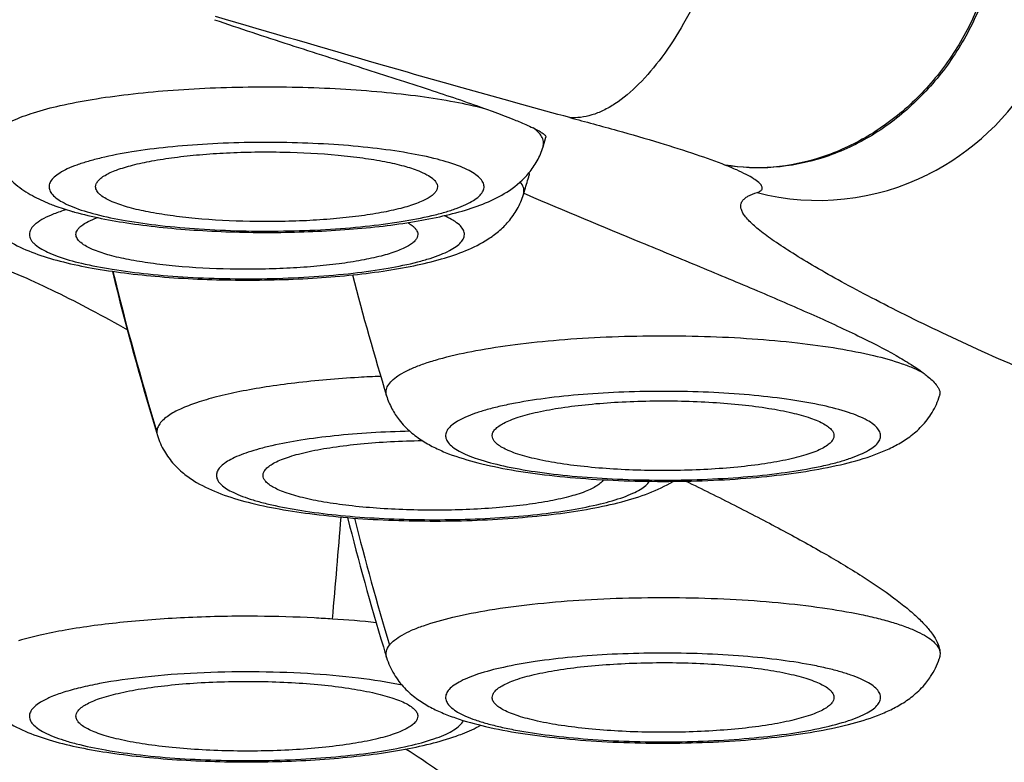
# Model space of a CAD drawing. Header units: millimetres. Extents: x -139 to 522, y -59 to 433.
# Tile 27 of 40: x 31.39 to 34.55, y 360.08 to 362.47. Entities that reach past the tile are written whole.
import ezdxf

# ---------------------------------------------------------------- set-up
doc = ezdxf.new("R2010")
doc.units = ezdxf.units.MM
doc.header["$LTSCALE"] = 23.1
doc.layers.get('0').update_dxf_attribs({"linetype": 'CONTINUOUS'})

msp = doc.modelspace()

# ---------------------------------------------------------------- linework, layer by layer
at = {"color": 7, "linetype": 'CONTINUOUS'}
for p, q in [((33.0704, 362.0576), (33.0798, 362.0885)), ((34.3138, 361.9711), (34.3109, 361.9696)), ((33.0071, 361.9043), (33.0117, 361.9193)), ((33.0087, 361.908), (33.0163, 361.9047)), ((34.3466, 361.2564), (34.347, 361.2576)), ((31.826, 361.1397), (31.8292, 361.1289))]:
    msp.add_line(p, q, dxfattribs=at)
msp.add_lwpolyline([(34.3137, 361.9713), (34.3352, 361.9826), (34.3608, 361.9972), (34.3859, 362.0128), (34.4106, 362.0292), (34.4347, 362.0467), (34.4582, 362.065), (34.4811, 362.0843), (34.5034, 362.1044), (34.5249, 362.1254), (34.5457, 362.1473), (34.5658, 362.17), (34.585, 362.1934), (34.6034, 362.2176), (34.6209, 362.2425), (34.6376, 362.2681), (34.6532, 362.2943), (34.6679, 362.3211), (34.6815, 362.3485), (34.6941, 362.3764), (34.7056, 362.4047), (34.716, 362.4335), (34.7253, 362.4625), (34.7335, 362.4919)], dxfattribs=at)
for centre, radius, start, end in [((23.834, 364.7032), 9.5906, 343.12572, 343.42041), ((31.8184, 362.7683), 0.9555, 253.852, 254.4497), ((41.0115, 363.9305), 9.6002, 193.70056, 196.90041), ((41.7462, 364.0573), 9.5973, 194.55514, 196.96836), ((41.748, 363.2154), 9.5992, 194.17716, 196.75634), ((41.7375, 363.2123), 9.5882, 196.7568, 196.96878)]:
    msp.add_arc(centre, radius, start, end, dxfattribs=at)
at = {"color": 9, "linetype": 'CONTINUOUS'}
for centre, radius, start, end in [((33.9562, 362.6724), 0.7872, 255.5075, 296.7857), ((41.0379, 363.9452), 9.628, 193.75067, 196.93805), ((32.7117, 357.1392), 4.1828, 92.2395, 93.2225), ((34.3071, 361.2685), 0.0413, 343.0381, 344.8643), ((34.3089, 361.268), 0.0394, 344.8456, 349.4382), ((-0.3683, 363.4489), 32.8901, 354.92219, 355.49619), ((42.1312, 363.3003), 9.9702, 194.15257, 196.58924), ((32.1778, 357.1937), 3.3511, 83.9056, 86.3234)]:
    msp.add_arc(centre, radius, start, end, dxfattribs=at)
for points, knots in [([(33.6849, 362.8637), (33.6724, 362.8145), (33.6436, 362.7183), (33.5895, 362.5812), (33.5267, 362.4563), (33.4573, 362.3482), (33.3837, 362.2606), (33.3182, 362.2045), (33.2656, 362.1742), (33.2283, 362.1593), (33.1919, 362.1513), (33.1679, 362.1508), (33.1564, 362.1518)], [0, 0, 0, 0, 0.162257, 0.320607, 0.470604, 0.608192, 0.73036, 0.835363, 0.881524, 0.923887, 0.963081, 1, 1, 1, 1]), ([(34.538, 362.8121), (34.5352, 362.7539), (34.5181, 362.6375), (34.4597, 362.4711), (34.3709, 362.3193), (34.2558, 362.1894), (34.1199, 362.0878), (33.97, 362.0188), (33.8131, 361.986), (33.7076, 361.9902), (33.6568, 361.9988)], [0, 0, 0, 0, 0.129818, 0.260721, 0.391186, 0.519805, 0.645468, 0.767207, 0.884958, 1, 1, 1, 1]), ([(34.5436, 362.8115), (34.541, 362.7533), (34.5241, 362.6367), (34.4656, 362.4701), (34.3767, 362.3181), (34.2615, 362.188), (34.1255, 362.0856), (33.9741, 362.017), (33.8151, 361.9854), (33.7083, 361.99), (33.6568, 361.9988)], [0, 0, 0, 0, 0.129355, 0.259783, 0.389819, 0.518016, 0.643229, 0.765174, 0.88401, 1, 1, 1, 1]), ([(33.1564, 362.1518), (32.9509, 362.2067), (32.5706, 362.3147), (32.1914, 362.4262), (32.0158, 362.4765)], [0, 0, 0, 0, 0.538059, 1, 1, 1, 1]), ([(31.2905, 362.0576), (31.2891, 362.0622), (31.2879, 362.0722), (31.2925, 362.0875), (31.3028, 362.102), (31.3184, 362.1161), (31.3392, 362.1297), (31.3765, 362.1487), (31.4361, 362.1703), (31.5215, 362.1925), (31.6232, 362.2118), (31.7389, 362.2277), (31.8656, 362.2398), (32.0001, 362.2478), (32.1392, 362.2513), (32.2793, 362.2504), (32.417, 362.245), (32.5487, 362.2353), (32.6712, 362.2216), (32.7815, 362.2042), (32.8501, 362.1894), (32.8818, 362.1812)], [0, 0, 0, 0, 0.008762, 0.017792, 0.028188, 0.040669, 0.055617, 0.073204, 0.116414, 0.169998, 0.232987, 0.304026, 0.381488, 0.463549, 0.548249, 0.633554, 0.71741, 0.797808, 0.872835, 0.94074, 1, 1, 1, 1]), ([(33.1564, 362.1518), (33.2073, 362.1382), (33.3039, 362.112), (33.4396, 362.0729), (33.5558, 362.0363), (33.6259, 362.0112), (33.6568, 361.9988)], [0, 0, 0, 0, 0.301627, 0.57399, 0.809146, 1, 1, 1, 1]), ([(33.0656, 362.0909), (33.0626, 362.0959), (33.0543, 362.106), (33.0443, 362.1142), (33.0387, 362.1183)], [0, 0, 0, 0, 0.454949, 1, 1, 1, 1]), ([(32.8042, 361.9938), (32.7801, 362.0035), (32.7242, 362.0203), (32.6299, 362.0397), (32.5185, 362.0551), (32.3942, 362.0659), (32.2618, 362.0717), (32.1262, 362.0723), (31.9927, 362.0675), (31.8664, 362.0576), (31.7521, 362.0431), (31.6666, 362.0269), (31.6077, 362.0115), (31.5712, 361.9998), (31.5406, 361.9874), (31.5159, 361.9746), (31.4974, 361.9612), (31.485, 361.9473), (31.4794, 361.9322), (31.4819, 361.9166), (31.4917, 361.9023), (31.5077, 361.8887), (31.53, 361.8757), (31.5472, 361.868), (31.5568, 361.8642)], [0, 0, 0, 0, 0.05274, 0.118778, 0.196013, 0.281746, 0.372877, 0.466066, 0.557881, 0.644951, 0.724117, 0.792585, 0.822088, 0.848137, 0.87059, 0.889405, 0.904695, 0.916868, 0.926889, 0.936501, 0.947654, 0.961625, 0.979003, 1, 1, 1, 1]), ([(33.0721, 362.0698), (33.0721, 362.0716), (33.0714, 362.079), (33.0685, 362.0861), (33.0656, 362.0909)], [0, 0, 0, 0, 0.23884, 1, 1, 1, 1]), ([(33.0704, 362.0576), (33.0707, 362.0586), (33.0718, 362.0626), (33.0722, 362.0668), (33.0721, 362.0698)], [0, 0, 0, 0, 0.255238, 1, 1, 1, 1]), ([(31.5568, 361.8642), (31.5808, 361.8546), (31.6368, 361.8377), (31.7311, 361.8184), (31.8425, 361.803), (31.9667, 361.7921), (32.0992, 361.7863), (32.2347, 361.7858), (32.3682, 361.7905), (32.4945, 361.8004), (32.6088, 361.815), (32.6943, 361.8312), (32.7532, 361.8465), (32.7897, 361.8582), (32.8204, 361.8706), (32.8451, 361.8835), (32.8636, 361.8968), (32.8759, 361.9107), (32.8816, 361.9259), (32.8791, 361.9414), (32.8692, 361.9558), (32.8532, 361.9693), (32.831, 361.9824), (32.8137, 361.99), (32.8042, 361.9938)], [0, 0, 0, 0, 0.05274, 0.118778, 0.196013, 0.281746, 0.372877, 0.466066, 0.557881, 0.644951, 0.724117, 0.792585, 0.822088, 0.848137, 0.87059, 0.889405, 0.904695, 0.916868, 0.926889, 0.936501, 0.947654, 0.961625, 0.979003, 1, 1, 1, 1]), ([(33.7593, 361.9105), (33.7615, 361.9112), (33.7656, 361.9126), (33.7708, 361.9156), (33.7743, 361.9191), (33.7767, 361.9249), (33.7744, 361.9318), (33.7697, 361.9379), (33.7614, 361.9459), (33.7463, 361.9565), (33.7227, 361.9697), (33.6922, 361.9842), (33.6693, 361.9938), (33.6568, 361.9988)], [0, 0, 0, 0, 0.042657, 0.077552, 0.105972, 0.130979, 0.186509, 0.224395, 0.270964, 0.392687, 0.554584, 0.756923, 1, 1, 1, 1]), ([(33.0086, 361.9203), (33.0083, 361.9223), (33.0064, 361.9313), (33.0016, 361.9394), (32.9972, 361.9449)], [0, 0, 0, 0, 0.230761, 1, 1, 1, 1]), ([(33.0072, 361.9043), (33.0076, 361.9056), (33.0089, 361.9108), (33.0091, 361.9163), (33.0086, 361.9203)], [0, 0, 0, 0, 0.255536, 1, 1, 1, 1]), ([(34.769, 361.2767), (34.673, 361.3157), (34.5343, 361.3752), (34.3573, 361.4572), (34.2386, 361.5147), (34.1307, 361.5696), (34.0342, 361.6212), (33.9495, 361.6689), (33.8772, 361.7123), (33.8174, 361.7512), (33.7705, 361.7855), (33.74, 361.8119), (33.7227, 361.8311), (33.7139, 361.8434), (33.7084, 361.8547), (33.706, 361.8654), (33.7072, 361.8753), (33.7118, 361.8842), (33.7196, 361.892), (33.735, 361.9021), (33.7491, 361.9073), (33.7593, 361.9105)], [0, 0, 0, 0, 0.238711, 0.347928, 0.449481, 0.542705, 0.626971, 0.701716, 0.766607, 0.821406, 0.865997, 0.900479, 0.914127, 0.925574, 0.93509, 0.94312, 0.950352, 0.957658, 0.965837, 0.975439, 1, 1, 1, 1]), ([(31.5364, 361.8553), (31.5227, 361.8512), (31.4979, 361.8428), (31.4652, 361.8284), (31.4434, 361.8151), (31.4307, 361.8039), (31.4221, 361.7939), (31.417, 361.7825), (31.4172, 361.771), (31.4197, 361.7627), (31.4244, 361.7546), (31.4344, 361.7432), (31.4442, 361.736), (31.4514, 361.7315)], [0, 0, 0, 0, 0.205279, 0.376495, 0.513771, 0.570503, 0.620195, 0.703621, 0.742437, 0.782786, 0.827173, 0.877462, 1, 1, 1, 1]), ([(31.4514, 361.7315), (31.4593, 361.7266), (31.4773, 361.7172), (31.5214, 361.6995), (31.5908, 361.6802), (31.6888, 361.6616), (31.8032, 361.647), (31.9294, 361.6371), (32.0629, 361.6324), (32.1985, 361.6329), (32.3309, 361.6387), (32.4552, 361.6496), (32.5666, 361.665), (32.6491, 361.6819), (32.7052, 361.6977), (32.7394, 361.7097), (32.7677, 361.7223), (32.7899, 361.7354), (32.8059, 361.7489), (32.8158, 361.7632), (32.8183, 361.7788), (32.8126, 361.7939), (32.8003, 361.8078), (32.7893, 361.8158), (32.7829, 361.8198)], [0, 0, 0, 0, 0.018815, 0.041268, 0.096797, 0.165265, 0.24443, 0.331501, 0.423316, 0.516504, 0.607635, 0.693368, 0.770602, 0.83664, 0.864782, 0.889406, 0.910402, 0.927781, 0.941751, 0.952904, 0.962516, 0.972538, 0.98471, 1, 1, 1, 1]), ([(32.7829, 361.8198), (32.7807, 361.8212), (32.7706, 361.8271), (32.7601, 361.8322), (32.7519, 361.8359)], [0, 0, 0, 0, 0.228307, 1, 1, 1, 1]), ([(32.5667, 361.2564), (32.5652, 361.2616), (32.5641, 361.2731), (32.5707, 361.2903), (32.5843, 361.3064), (32.6045, 361.322), (32.6312, 361.3371), (32.6643, 361.3516), (32.7036, 361.3655), (32.7672, 361.384), (32.86, 361.4041), (32.9851, 361.4231), (33.125, 361.4375), (33.2753, 361.4467), (33.4314, 361.4504), (33.5883, 361.4485), (33.741, 361.4411), (33.8848, 361.4283), (34.015, 361.4107), (34.1278, 361.3888), (34.2087, 361.3666), (34.2616, 361.3465), (34.2839, 361.3358), (34.2938, 361.3303)], [0, 0, 0, 0, 0.009033, 0.018549, 0.029898, 0.043864, 0.060815, 0.08088, 0.104058, 0.13027, 0.191186, 0.262086, 0.340952, 0.425449, 0.513032, 0.601046, 0.686818, 0.767759, 0.841454, 0.905772, 0.958984, 0.981055, 1, 1, 1, 1]), ([(20.4192, 341.2222), (21.0482, 341.2222), (21.9928, 341.272), (23.2391, 341.4456), (24.1641, 341.6316), (25.0749, 341.8759), (25.9671, 342.1789), (26.8369, 342.5388), (27.6808, 342.9536), (28.4966, 343.4188), (29.5437, 344.1007), (30.5294, 344.8705), (31.4457, 345.7155), (32.0969, 346.3846), (32.7116, 347.0859), (33.4838, 348.0578), (34.3653, 349.3343), (35.3033, 350.9391), (35.9952, 352.3233), (36.5017, 353.4513), (36.9788, 354.591), (37.5236, 356.0359), (38.1065, 357.7939), (38.5387, 359.2751), (38.8529, 360.4683), (38.9997, 361.0674), (39.0708, 361.3674)], [0, 0, 0, 0, 0.063219, 0.094829, 0.126424, 0.157998, 0.189546, 0.221064, 0.252547, 0.283994, 0.315405, 0.37809, 0.409389, 0.440652, 0.471882, 0.503081, 0.565387, 0.627611, 0.68977, 0.720832, 0.751883, 0.813951, 0.875989, 0.938004, 0.969005, 1, 1, 1, 1]), ([(32.4766, 361.3154), (32.4081, 361.3113), (32.3085, 361.3029), (32.1813, 361.2856), (32.1224, 361.2754), (32.0944, 361.2698)], [0, 0, 0, 0, 0.53443, 0.777614, 1, 1, 1, 1]), ([(20.4192, 341.9582), (20.7243, 341.9582), (21.3346, 341.9731), (22.5513, 342.0663), (24.0592, 342.3076), (25.5272, 342.7275), (26.6613, 343.171), (27.4883, 343.5562), (28.2886, 343.9921), (29.0596, 344.476), (29.7994, 345.0045), (30.5062, 345.5745), (31.1795, 346.1822), (32.0316, 347.0372), (33.0147, 348.1812), (34.0684, 349.6489), (35.0069, 351.1894), (35.8415, 352.7858), (36.5831, 354.4254), (37.2424, 356.0982), (37.8281, 357.7968), (38.3484, 359.5157), (38.6564, 360.6723), (38.8015, 361.2527)], [0, 0, 0, 0, 0.031611, 0.063217, 0.126376, 0.189459, 0.220977, 0.252464, 0.283917, 0.315334, 0.346714, 0.378056, 0.409362, 0.440634, 0.503065, 0.565391, 0.62763, 0.689798, 0.751911, 0.813979, 0.876012, 0.938017, 1, 1, 1, 1]), ([(32.0944, 361.2698), (32.0692, 361.2647), (32.0224, 361.2542), (31.9584, 361.2358), (31.9063, 361.2161), (31.8766, 361.2005), (31.8644, 361.1921)], [0, 0, 0, 0, 0.316132, 0.589786, 0.818078, 1, 1, 1, 1]), ([(34.1481, 361.1502), (34.144, 361.1553), (34.1331, 361.1654), (34.1121, 361.1786), (34.085, 361.1913), (34.0378, 361.2086), (33.9649, 361.2273), (33.8633, 361.2451), (33.7463, 361.2588), (33.6181, 361.2677), (33.4838, 361.2714), (33.3485, 361.2698), (33.2173, 361.263), (33.0952, 361.2511), (33.0016, 361.2371), (32.9349, 361.2233), (32.8919, 361.2126), (32.8543, 361.201), (32.8224, 361.1888), (32.7965, 361.176), (32.7768, 361.1627), (32.7632, 361.149), (32.7561, 361.1341), (32.7569, 361.1185), (32.7621, 361.1096), (32.7653, 361.1055)], [0, 0, 0, 0, 0.013342, 0.030014, 0.050281, 0.074184, 0.132444, 0.20325, 0.284233, 0.372512, 0.464874, 0.557923, 0.648234, 0.732504, 0.807698, 0.841064, 0.871233, 0.897986, 0.921166, 0.940705, 0.95668, 0.969421, 0.979757, 0.989284, 1, 1, 1, 1]), ([(31.8644, 361.1921), (31.8588, 361.1882), (31.8488, 361.1805), (31.8368, 361.1675), (31.8293, 361.1541), (31.8275, 361.1446), (31.8275, 361.1402)], [0, 0, 0, 0, 0.3108, 0.57344, 0.79768, 1, 1, 1, 1]), ([(32.7653, 361.1055), (32.7693, 361.1003), (32.7803, 361.0902), (32.8012, 361.0771), (32.8283, 361.0644), (32.8756, 361.0471), (32.9484, 361.0284), (33.05, 361.0105), (33.1671, 360.9968), (33.2952, 360.988), (33.4295, 360.9842), (33.5649, 360.9858), (33.6961, 360.9927), (33.8181, 361.0045), (33.9118, 361.0186), (33.9785, 361.0323), (34.0215, 361.0431), (34.0591, 361.0547), (34.0909, 361.0669), (34.1168, 361.0797), (34.1366, 361.0929), (34.1501, 361.1067), (34.1573, 361.1216), (34.1565, 361.1372), (34.1513, 361.146), (34.1481, 361.1502)], [0, 0, 0, 0, 0.013342, 0.030013, 0.050281, 0.074184, 0.132444, 0.20325, 0.284233, 0.372512, 0.464874, 0.557923, 0.648234, 0.732504, 0.807698, 0.841064, 0.871233, 0.897986, 0.921166, 0.940705, 0.95668, 0.969421, 0.979757, 0.989284, 1, 1, 1, 1]), ([(31.8275, 361.1402), (31.8275, 361.1373), (31.828, 361.1335), (31.829, 361.1298), (31.8292, 361.1289)], [0, 0, 0, 0, 0.744828, 1, 1, 1, 1]), ([(32.6417, 361.1422), (32.6, 361.1413), (32.5188, 361.1379), (32.4017, 361.1284), (32.2952, 361.1149), (32.2148, 361.1), (32.1585, 361.0861), (32.1228, 361.0754), (32.092, 361.0642), (32.0664, 361.0524), (32.0461, 361.0402), (32.0311, 361.0276), (32.0216, 361.0144), (32.0192, 361.0047), (32.0192, 361.0003)], [0, 0, 0, 0, 0.189876, 0.369989, 0.534696, 0.678972, 0.742129, 0.798729, 0.848471, 0.891196, 0.92695, 0.956127, 0.97976, 1, 1, 1, 1]), ([(32.0192, 361.0003), (32.0192, 360.9957), (32.0217, 360.9857), (32.0319, 360.9721), (32.0478, 360.9592), (32.0693, 360.9467), (32.0964, 360.9347), (32.1289, 360.9232), (32.1666, 360.9123), (32.226, 360.8982), (32.3105, 360.8834), (32.4222, 360.8701), (32.5443, 360.8612), (32.6726, 360.857), (32.8024, 360.8577), (32.9294, 360.8632), (33.049, 360.8734), (33.157, 360.8878), (33.2498, 360.906), (33.3157, 360.9245), (33.358, 360.9414), (33.382, 360.9537), (33.4003, 360.9664), (33.4096, 360.9762), (33.4128, 360.9811)], [0, 0, 0, 0, 0.009469, 0.020609, 0.034457, 0.051496, 0.071898, 0.09567, 0.122719, 0.152887, 0.22169, 0.299985, 0.385223, 0.474563, 0.564998, 0.653478, 0.73703, 0.812883, 0.878595, 0.932213, 0.954084, 0.972574, 0.987772, 1, 1, 1, 1]), ([(32.576, 360.4537), (32.5808, 360.4598), (32.5935, 360.4719), (32.6178, 360.4877), (32.6491, 360.5029), (32.7033, 360.5238), (32.7869, 360.5468), (32.9038, 360.5692), (33.0392, 360.5871), (33.1887, 360.5998), (33.3472, 360.6068), (33.5094, 360.6078), (33.6698, 360.6029), (33.823, 360.5922), (33.9639, 360.576), (34.0712, 360.558), (34.1471, 360.5407), (34.1958, 360.5274), (34.2384, 360.5133), (34.2743, 360.4984), (34.3035, 360.483), (34.3258, 360.467), (34.3411, 360.4505), (34.3466, 360.438), (34.3477, 360.4321)], [0, 0, 0, 0, 0.012682, 0.02833, 0.047192, 0.069323, 0.123083, 0.188442, 0.263521, 0.345995, 0.433235, 0.522426, 0.610678, 0.695135, 0.773091, 0.842101, 0.872595, 0.900123, 0.92452, 0.945678, 0.963569, 0.978294, 0.990185, 1, 1, 1, 1]), ([(32.1516, 360.5468), (32.0776, 360.5473), (31.9334, 360.5445), (31.7895, 360.5346), (31.7196, 360.5275)], [0, 0, 0, 0, 0.512931, 1, 1, 1, 1]), ([(31.7196, 360.5275), (31.657, 360.5211), (31.5675, 360.5095), (31.4554, 360.4875), (31.4057, 360.4749), (31.3827, 360.4681)], [0, 0, 0, 0, 0.551087, 0.790017, 1, 1, 1, 1]), ([(32.3927, 360.5378), (32.3731, 360.5391), (32.2928, 360.5439), (32.2123, 360.5462), (32.1516, 360.5468)], [0, 0, 0, 0, 0.245031, 1, 1, 1, 1]), ([(32.5667, 360.414), (32.5658, 360.4172), (32.5646, 360.4239), (32.566, 360.4381), (32.5715, 360.4479), (32.576, 360.4537)], [0, 0, 0, 0, 0.238861, 0.475573, 1, 1, 1, 1]), ([(34.1481, 360.2631), (34.1513, 360.2672), (34.1565, 360.2761), (34.1573, 360.2917), (34.1501, 360.3065), (34.1366, 360.3203), (34.1168, 360.3336), (34.0909, 360.3463), (34.0591, 360.3586), (34.0215, 360.3701), (33.9785, 360.3809), (33.9118, 360.3947), (33.8181, 360.4087), (33.6961, 360.4205), (33.5649, 360.4274), (33.4295, 360.429), (33.2952, 360.4253), (33.1671, 360.4164), (33.05, 360.4027), (32.9484, 360.3848), (32.8756, 360.3661), (32.8283, 360.3488), (32.8012, 360.3362), (32.7803, 360.323), (32.7693, 360.3129), (32.7653, 360.3077)], [0, 0, 0, 0, 0.010716, 0.020243, 0.030579, 0.04332, 0.059295, 0.078834, 0.102014, 0.128767, 0.158936, 0.192303, 0.267497, 0.351766, 0.442078, 0.535127, 0.627488, 0.715768, 0.79675, 0.867556, 0.925817, 0.94972, 0.969987, 0.986658, 1, 1, 1, 1]), ([(32.6168, 360.325), (32.5703, 360.3347), (32.4689, 360.3501), (32.308, 360.3639), (32.1347, 360.3692), (31.9602, 360.3657), (31.796, 360.3535), (31.6707, 360.3363), (31.5838, 360.318), (31.5307, 360.3036), (31.4871, 360.288), (31.462, 360.2757), (31.4514, 360.2691)], [0, 0, 0, 0, 0.12073, 0.260365, 0.410319, 0.56122, 0.703625, 0.828734, 0.882427, 0.92918, 0.968456, 1, 1, 1, 1]), ([(32.7653, 360.3077), (32.7621, 360.3036), (32.7569, 360.2947), (32.7561, 360.2791), (32.7632, 360.2643), (32.7768, 360.2505), (32.7965, 360.2372), (32.8224, 360.2245), (32.8543, 360.2122), (32.8919, 360.2007), (32.9349, 360.1899), (33.0016, 360.1761), (33.0952, 360.1621), (33.2173, 360.1503), (33.3485, 360.1434), (33.4838, 360.1418), (33.6181, 360.1455), (33.7463, 360.1544), (33.8633, 360.1681), (33.9649, 360.186), (34.0378, 360.2047), (34.085, 360.222), (34.1121, 360.2346), (34.1331, 360.2478), (34.144, 360.2579), (34.1481, 360.2631)], [0, 0, 0, 0, 0.010716, 0.020243, 0.030579, 0.04332, 0.059295, 0.078834, 0.102014, 0.128767, 0.158937, 0.192303, 0.267497, 0.351766, 0.442078, 0.535127, 0.627488, 0.715768, 0.79675, 0.867556, 0.925817, 0.94972, 0.969987, 0.986658, 1, 1, 1, 1]), ([(31.4514, 360.2691), (31.4451, 360.2651), (31.4341, 360.2572), (31.4217, 360.2433), (31.4161, 360.2281), (31.4186, 360.2126), (31.4284, 360.1982), (31.4445, 360.1847), (31.4667, 360.1716), (31.495, 360.1591), (31.5292, 360.1471), (31.5853, 360.1312), (31.6678, 360.1144), (31.7792, 360.0989), (31.9035, 360.0881), (32.0359, 360.0823), (32.1714, 360.0817), (32.3049, 360.0865), (32.4312, 360.0964), (32.5455, 360.1109), (32.6435, 360.1296), (32.713, 360.1488), (32.7571, 360.1665), (32.7751, 360.1759), (32.7829, 360.1809)], [0, 0, 0, 0, 0.01529, 0.027462, 0.037484, 0.047096, 0.058249, 0.072219, 0.089598, 0.110594, 0.135218, 0.16336, 0.229398, 0.306632, 0.392365, 0.483496, 0.576684, 0.668499, 0.75557, 0.834735, 0.903203, 0.958732, 0.981185, 1, 1, 1, 1]), ([(32.7829, 360.1809), (32.7899, 360.1853), (32.8019, 360.1939), (32.8113, 360.2056), (32.814, 360.2114)], [0, 0, 0, 0, 0.563152, 1, 1, 1, 1]), ([(39.9784, 360.0883), (39.8695, 359.3702), (39.6232, 357.9386), (39.1715, 355.8075), (38.733, 354.0464), (38.3469, 352.6472), (37.9364, 351.2545), (37.4866, 349.8731), (36.9877, 348.5085), (36.5861, 347.4944), (36.1553, 346.4915), (35.6935, 345.5013), (35.1984, 344.526), (34.6687, 343.5676), (34.1017, 342.6289), (33.4943, 341.7137), (32.9532, 340.9738), (32.4978, 340.3981), (32.0263, 339.8333), (31.5304, 339.2883), (31.0096, 338.7663), (30.6058, 338.3869), (30.1897, 338.0201), (29.7613, 337.6668), (29.3204, 337.3281), (28.7163, 336.8965), (27.9314, 336.3973), (27.1092, 335.9601), (26.4313, 335.6499), (25.7405, 335.3663), (24.8555, 335.0638), (23.7677, 334.7851), (22.6616, 334.5857), (21.5434, 334.4655), (20.7939, 334.4392), (20.4192, 334.4392)], [0, 0, 0, 0, 0.06184, 0.123643, 0.18543, 0.216324, 0.247222, 0.309039, 0.339969, 0.370918, 0.401891, 0.432891, 0.463924, 0.494994, 0.526106, 0.557267, 0.588483, 0.604115, 0.619763, 0.65111, 0.666812, 0.682533, 0.698273, 0.71403, 0.729805, 0.745598, 0.777229, 0.808924, 0.824797, 0.840684, 0.872489, 0.904333, 0.936207, 0.968099, 1, 1, 1, 1])]:
    msp.add_open_spline(points, degree=3, knots=knots, dxfattribs=at)
at = {"color": 7, "linetype": 'CONTINUOUS'}
for points, knots in [([(32.0131, 362.4667), (32.0932, 362.4394), (32.2518, 362.387), (32.4827, 362.3134), (32.6923, 362.2462), (32.8227, 362.2023), (32.8815, 362.1813)], [0, 0, 0, 0, 0.277487, 0.548409, 0.795277, 1, 1, 1, 1]), ([(32.8815, 362.1813), (32.89, 362.1782), (32.9207, 362.1671), (32.9513, 362.1555), (32.9733, 362.1467)], [0, 0, 0, 0, 0.276637, 1, 1, 1, 1]), ([(32.9733, 362.1467), (32.9797, 362.1441), (33.0015, 362.1353), (33.023, 362.1259), (33.038, 362.1186)], [0, 0, 0, 0, 0.291456, 1, 1, 1, 1]), ([(33.038, 362.1186), (33.0445, 362.1154), (33.0536, 362.1109), (33.0644, 362.1045), (33.0703, 362.1006), (33.0749, 362.097), (33.0784, 362.0935), (33.0803, 362.0902), (33.0798, 362.0885)], [0, 0, 0, 0, 0.412821, 0.575476, 0.709952, 0.818191, 0.900707, 1, 1, 1, 1]), ([(31.2905, 362.0576), (31.2981, 362.0327), (31.3208, 361.9875), (31.3704, 361.9357), (31.4253, 361.8995), (31.4634, 361.8819), (31.4824, 361.8743)], [0, 0, 0, 0, 0.28432, 0.542216, 0.775319, 1, 1, 1, 1]), ([(31.5622, 361.8477), (31.5905, 361.8399), (31.6505, 361.8259), (31.746, 361.8097), (31.8503, 361.7971), (32.0015, 361.7849), (32.1965, 361.7796), (32.3908, 361.7866), (32.5401, 361.8002), (32.6421, 361.8138), (32.735, 361.831), (32.8186, 361.8522), (32.8945, 361.879), (32.9657, 361.9161), (33.0188, 361.9623), (33.053, 362.0122), (33.0656, 362.0419), (33.0704, 362.0576)], [0, 0, 0, 0, 0.054756, 0.11519, 0.180942, 0.251034, 0.398601, 0.545266, 0.614288, 0.678656, 0.737534, 0.790821, 0.839722, 0.887673, 0.940179, 0.969326, 1, 1, 1, 1]), ([(31.6305, 361.929), (31.6305, 361.9322), (31.632, 361.9391), (31.6382, 361.9486), (31.6481, 361.9577), (31.6615, 361.9666), (31.6785, 361.9752), (31.7075, 361.987), (31.752, 362.0001), (31.8142, 362.0134), (31.8865, 362.0244), (31.9669, 362.033), (32.0532, 362.0387), (32.143, 362.0415), (32.2627, 362.0411), (32.3789, 362.035), (32.4879, 362.0227), (32.5585, 362.0112), (32.6188, 361.9976), (32.6548, 361.9863), (32.6705, 361.98)], [0, 0, 0, 0, 0.008884, 0.019039, 0.031321, 0.04618, 0.063814, 0.084281, 0.133531, 0.193137, 0.261741, 0.337633, 0.418844, 0.503233, 0.588558, 0.752944, 0.827686, 0.894819, 0.952683, 1, 1, 1, 1]), ([(32.6705, 361.98), (32.6794, 361.9764), (32.695, 361.9694), (32.7121, 361.9584), (32.7218, 361.9492), (32.7281, 361.9409), (32.7305, 361.9336), (32.7305, 361.929)], [0, 0, 0, 0, 0.347686, 0.622734, 0.735205, 0.833332, 1, 1, 1, 1]), ([(33.0246, 361.9731), (33.0249, 361.9725), (33.0259, 361.9705), (33.0264, 361.9681), (33.0259, 361.9666)], [0, 0, 0, 0, 0.304739, 1, 1, 1, 1]), ([(31.6904, 361.8781), (31.6816, 361.8816), (31.666, 361.8887), (31.6488, 361.8996), (31.6391, 361.9088), (31.6329, 361.9171), (31.6305, 361.9244), (31.6305, 361.929)], [0, 0, 0, 0, 0.347686, 0.622734, 0.735205, 0.833332, 1, 1, 1, 1]), ([(32.7305, 361.929), (32.7305, 361.9258), (32.729, 361.919), (32.7227, 361.9095), (32.7128, 361.9003), (32.6994, 361.8915), (32.6825, 361.8829), (32.6535, 361.8711), (32.609, 361.8579), (32.5468, 361.8446), (32.4745, 361.8336), (32.3941, 361.8251), (32.3078, 361.8193), (32.2179, 361.8166), (32.0982, 361.8169), (31.9821, 361.823), (31.8731, 361.8354), (31.8024, 361.8468), (31.7422, 361.8604), (31.7062, 361.8718), (31.6904, 361.8781)], [0, 0, 0, 0, 0.008884, 0.019039, 0.031321, 0.04618, 0.063814, 0.084281, 0.133531, 0.193137, 0.261741, 0.337633, 0.418844, 0.503233, 0.588558, 0.752944, 0.827686, 0.894819, 0.952683, 1, 1, 1, 1]), ([(31.4442, 361.7115), (31.4711, 361.702), (31.5292, 361.6852), (31.6227, 361.6658), (31.7262, 361.6504), (31.8798, 361.6347), (32.0817, 361.6261), (32.2852, 361.6308), (32.4434, 361.6432), (32.5523, 361.6564), (32.6518, 361.6734), (32.741, 361.6946), (32.8215, 361.7214), (32.8831, 361.7521), (32.9284, 361.7851), (32.9608, 361.8171), (32.9889, 361.857), (33.0022, 361.8879), (33.0072, 361.9043)], [0, 0, 0, 0, 0.051654, 0.108897, 0.172061, 0.240445, 0.387386, 0.536429, 0.607297, 0.673643, 0.734387, 0.789186, 0.839019, 0.887228, 0.912618, 0.939848, 0.969109, 1, 1, 1, 1]), ([(33.0163, 361.9047), (33.1392, 361.8526), (33.3257, 361.7749), (33.574, 361.6723), (33.7565, 361.5962), (33.9263, 361.5231), (34.0756, 361.4547), (34.1831, 361.4001), (34.2525, 361.3591), (34.2811, 361.3398), (34.2937, 361.3304)], [0, 0, 0, 0, 0.2856, 0.43214, 0.57496, 0.708676, 0.827602, 0.926241, 0.966483, 1, 1, 1, 1]), ([(31.4824, 361.8743), (31.488, 361.8721), (31.5111, 361.8632), (31.5346, 361.8557), (31.5526, 361.8505)], [0, 0, 0, 0, 0.242135, 1, 1, 1, 1]), ([(31.5672, 361.7756), (31.5672, 361.778), (31.568, 361.783), (31.5715, 361.7902), (31.5772, 361.7973), (31.5883, 361.8072), (31.608, 361.8188), (31.6258, 361.8262), (31.6359, 361.8299)], [0, 0, 0, 0, 0.078006, 0.162705, 0.259319, 0.371264, 0.647945, 1, 1, 1, 1]), ([(32.6348, 361.8135), (32.6397, 361.8108), (32.6475, 361.8058), (32.6567, 361.7978), (32.6627, 361.7906), (32.6663, 361.7832), (32.6672, 361.7781), (32.6672, 361.7756)], [0, 0, 0, 0, 0.323851, 0.528808, 0.705041, 0.858846, 1, 1, 1, 1]), ([(31.3451, 361.7579), (31.3529, 361.753), (31.3845, 361.7348), (31.4184, 361.7206), (31.4442, 361.7115)], [0, 0, 0, 0, 0.251261, 1, 1, 1, 1]), ([(31.6271, 361.7247), (31.6183, 361.7282), (31.6027, 361.7353), (31.5855, 361.7462), (31.5758, 361.7555), (31.5696, 361.7637), (31.5672, 361.7711), (31.5672, 361.7756)], [0, 0, 0, 0, 0.347686, 0.622734, 0.735205, 0.833332, 1, 1, 1, 1]), ([(32.6672, 361.7756), (32.6672, 361.7724), (32.6657, 361.7656), (32.6594, 361.7561), (32.6496, 361.7469), (32.6361, 361.7381), (32.6192, 361.7295), (32.5902, 361.7177), (32.5457, 361.7045), (32.4835, 361.6913), (32.4112, 361.6802), (32.3308, 361.6717), (32.2445, 361.666), (32.1546, 361.6632), (32.035, 361.6636), (31.9188, 361.6696), (31.8098, 361.682), (31.7391, 361.6934), (31.6789, 361.707), (31.6429, 361.7184), (31.6271, 361.7247)], [0, 0, 0, 0, 0.008884, 0.019039, 0.031321, 0.04618, 0.063814, 0.084281, 0.133531, 0.193137, 0.261741, 0.337633, 0.418844, 0.503233, 0.588558, 0.752944, 0.827686, 0.894819, 0.952683, 1, 1, 1, 1]), ([(30.9893, 361.7079), (30.9969, 361.7126), (31.0143, 361.7204), (31.0434, 361.7274), (31.0766, 361.7298), (31.1282, 361.7271), (31.2005, 361.7126), (31.294, 361.6826), (31.396, 361.6413), (31.5043, 361.5907), (31.6174, 361.5327), (31.6937, 361.4908), (31.7325, 361.469)], [0, 0, 0, 0, 0.033628, 0.07052, 0.111688, 0.157526, 0.263305, 0.386547, 0.524522, 0.674397, 0.833624, 1, 1, 1, 1]), ([(34.2937, 361.3304), (34.2982, 361.327), (34.3133, 361.3152), (34.3274, 361.3021), (34.3357, 361.2914)], [0, 0, 0, 0, 0.296215, 1, 1, 1, 1]), ([(34.3357, 361.2914), (34.3378, 361.2887), (34.3416, 361.2835), (34.3458, 361.2755), (34.3479, 361.268), (34.3479, 361.2631), (34.3476, 361.2609)], [0, 0, 0, 0, 0.30912, 0.574202, 0.799653, 1, 1, 1, 1]), ([(32.5667, 361.2564), (32.5711, 361.242), (32.5824, 361.2147), (32.5985, 361.19), (32.6073, 361.1786)], [0, 0, 0, 0, 0.511239, 1, 1, 1, 1]), ([(32.6073, 361.1786), (32.6182, 361.1646), (32.6419, 361.1399), (32.682, 361.1105), (32.7236, 361.0877), (32.7823, 361.0627), (32.864, 361.0382), (32.9725, 361.0159), (33.0943, 360.999), (33.2271, 360.9873), (33.3675, 360.981), (33.5108, 360.9803), (33.6522, 360.9852), (33.7873, 360.9956), (33.9121, 361.0113), (34.0239, 361.0322), (34.1082, 361.0552), (34.1687, 361.0782), (34.211, 361.0986), (34.2519, 361.1244), (34.2909, 361.1582), (34.3249, 361.2022), (34.3409, 361.2375), (34.3466, 361.2564)], [0, 0, 0, 0, 0.028318, 0.054421, 0.079257, 0.103981, 0.156362, 0.215247, 0.281109, 0.352833, 0.428478, 0.505683, 0.58194, 0.654829, 0.722276, 0.782912, 0.836712, 0.861735, 0.886381, 0.911713, 0.938864, 0.968415, 1, 1, 1, 1]), ([(32.9067, 361.1278), (32.9067, 361.1314), (32.9086, 361.1392), (32.9165, 361.1498), (32.9288, 361.1599), (32.9455, 361.1696), (32.9665, 361.179), (32.9917, 361.188), (33.0209, 361.1965), (33.0669, 361.2076), (33.1325, 361.2192), (33.2192, 361.2297), (33.3141, 361.2368), (33.414, 361.2403), (33.5153, 361.24), (33.6146, 361.236), (33.7085, 361.2283), (33.7936, 361.2173), (33.8672, 361.2034), (33.9199, 361.1891), (33.954, 361.1761), (33.9736, 361.1666), (33.9889, 361.1567), (33.9969, 361.1492), (33.9999, 361.1454)], [0, 0, 0, 0, 0.00942, 0.020482, 0.034209, 0.051081, 0.071273, 0.094795, 0.121562, 0.151418, 0.21954, 0.297124, 0.381687, 0.470453, 0.560479, 0.648774, 0.732414, 0.80866, 0.875087, 0.929725, 0.952201, 0.971338, 0.987187, 1, 1, 1, 1]), ([(31.8292, 361.1289), (31.8346, 361.1112), (31.8493, 361.078), (31.8804, 361.0359), (31.9162, 361.0029), (31.9661, 360.9692), (32.0344, 360.9384), (32.1243, 360.9114), (32.2251, 360.8903), (32.3375, 360.8738), (32.4601, 360.8619), (32.6349, 360.8523), (32.8124, 360.8525), (32.9869, 360.8626), (33.1089, 360.8748), (33.2206, 360.8916), (33.3206, 360.913), (33.4098, 360.9405), (33.464, 360.9657), (33.4886, 360.9809)], [0, 0, 0, 0, 0.031366, 0.06089, 0.088173, 0.113595, 0.162597, 0.214571, 0.272567, 0.337071, 0.407224, 0.481438, 0.633926, 0.707923, 0.777735, 0.841812, 0.89936, 0.950995, 1, 1, 1, 1]), ([(32.9134, 361.1103), (32.9114, 361.1129), (32.908, 361.1184), (32.9067, 361.1248), (32.9067, 361.1278)], [0, 0, 0, 0, 0.530129, 1, 1, 1, 1]), ([(34.0067, 361.1278), (34.0067, 361.1243), (34.0047, 361.1164), (33.9968, 361.1059), (33.9846, 361.0958), (33.9679, 361.086), (33.9469, 361.0766), (33.9217, 361.0676), (33.8925, 361.0591), (33.8465, 361.0481), (33.7809, 361.0364), (33.6941, 361.0259), (33.5992, 361.0188), (33.4994, 361.0153), (33.398, 361.0156), (33.2987, 361.0197), (33.2049, 361.0274), (33.1197, 361.0384), (33.0462, 361.0522), (32.9935, 361.0665), (32.9594, 361.0795), (32.9397, 361.0891), (32.9244, 361.0989), (32.9164, 361.1064), (32.9134, 361.1103)], [0, 0, 0, 0, 0.00942, 0.020482, 0.034209, 0.051081, 0.071273, 0.094795, 0.121562, 0.151418, 0.21954, 0.297124, 0.381687, 0.470453, 0.560479, 0.648774, 0.732414, 0.80866, 0.875087, 0.929725, 0.952201, 0.971338, 0.987187, 1, 1, 1, 1]), ([(33.9999, 361.1454), (34.002, 361.1427), (34.0054, 361.1372), (34.0067, 361.1308), (34.0067, 361.1278)], [0, 0, 0, 0, 0.530129, 1, 1, 1, 1]), ([(32.1692, 361.0003), (32.1692, 361.0039), (32.1712, 361.0118), (32.1792, 361.0224), (32.1916, 361.0326), (32.2085, 361.0424), (32.2297, 361.0518), (32.2553, 361.0609), (32.2848, 361.0694), (32.3314, 361.0805), (32.3977, 361.0921), (32.4854, 361.1026), (32.5812, 361.1096), (32.6475, 361.1118), (32.6814, 361.1122)], [0, 0, 0, 0, 0.019961, 0.04344, 0.072622, 0.108521, 0.151503, 0.201583, 0.258568, 0.322124, 0.467083, 0.632058, 0.811689, 1, 1, 1, 1]), ([(32.176, 360.9828), (32.1739, 360.9854), (32.1705, 360.9909), (32.1692, 360.9973), (32.1692, 361.0003)], [0, 0, 0, 0, 0.530129, 1, 1, 1, 1]), ([(33.2647, 360.986), (33.2624, 360.9823), (33.2559, 360.9751), (33.2429, 360.9655), (33.2258, 360.9563), (33.1957, 360.9435), (33.1486, 360.9293), (33.082, 360.9152), (33.004, 360.9036), (32.8846, 360.8918), (32.7269, 360.8859), (32.5688, 360.8909), (32.4481, 360.902), (32.3684, 360.9131), (32.2998, 360.9268), (32.2508, 360.9407), (32.219, 360.9533), (32.2007, 360.9625), (32.1863, 360.9719), (32.1788, 360.9791), (32.176, 360.9828)], [0, 0, 0, 0, 0.011553, 0.025772, 0.042979, 0.063284, 0.113032, 0.174149, 0.245042, 0.323678, 0.494591, 0.66637, 0.746059, 0.818371, 0.881214, 0.932911, 0.954233, 0.972451, 0.987628, 1, 1, 1, 1]), ([(33.53, 360.9816), (33.5824, 360.9561), (33.6848, 360.9053), (33.8332, 360.8284), (33.9705, 360.7529), (34.0923, 360.6801), (34.1814, 360.6202), (34.2409, 360.574), (34.2768, 360.5424), (34.3059, 360.5125), (34.3278, 360.4844), (34.3423, 360.4581), (34.347, 360.4403), (34.3477, 360.4321)], [0, 0, 0, 0, 0.174291, 0.342444, 0.500241, 0.643309, 0.767397, 0.821164, 0.868925, 0.910479, 0.945836, 0.97536, 1, 1, 1, 1]), ([(34.3477, 360.4321), (34.3479, 360.4301), (34.3481, 360.4225), (34.347, 360.4148), (34.3452, 360.4095)], [0, 0, 0, 0, 0.258885, 1, 1, 1, 1]), ([(32.5667, 360.414), (32.5725, 360.3951), (32.5884, 360.3598), (32.6225, 360.3158), (32.6614, 360.282), (32.7023, 360.2562), (32.7446, 360.2358), (32.8051, 360.2127), (32.8894, 360.1897), (33.0013, 360.1688), (33.126, 360.1532), (33.2611, 360.1428), (33.4026, 360.1379), (33.5459, 360.1386), (33.6862, 360.1448), (33.8191, 360.1565), (33.9408, 360.1735), (34.0494, 360.1957), (34.131, 360.2203), (34.1897, 360.2453), (34.2313, 360.2681), (34.2714, 360.2975), (34.2952, 360.3222), (34.306, 360.3362)], [0, 0, 0, 0, 0.031586, 0.06114, 0.088292, 0.113624, 0.138271, 0.163293, 0.217094, 0.27773, 0.345178, 0.418068, 0.494324, 0.571529, 0.647173, 0.718896, 0.784758, 0.843642, 0.896021, 0.920745, 0.94558, 0.971682, 1, 1, 1, 1]), ([(32.9134, 360.3029), (32.9164, 360.3068), (32.9244, 360.3143), (32.9397, 360.3242), (32.9594, 360.3337), (32.9935, 360.3467), (33.0462, 360.361), (33.1197, 360.3749), (33.2049, 360.3859), (33.2987, 360.3935), (33.398, 360.3976), (33.4994, 360.3979), (33.5992, 360.3944), (33.6941, 360.3873), (33.7809, 360.3768), (33.8465, 360.3651), (33.8925, 360.3541), (33.9217, 360.3456), (33.9469, 360.3366), (33.9679, 360.3272), (33.9846, 360.3175), (33.9968, 360.3074), (34.0047, 360.2968), (34.0067, 360.289), (34.0067, 360.2854)], [0, 0, 0, 0, 0.012813, 0.028662, 0.047799, 0.070275, 0.124913, 0.19134, 0.267586, 0.351226, 0.439521, 0.529547, 0.618313, 0.702876, 0.78046, 0.848582, 0.878438, 0.905205, 0.928727, 0.948919, 0.965791, 0.979518, 0.99058, 1, 1, 1, 1]), ([(34.306, 360.3362), (34.3101, 360.3415), (34.3263, 360.3641), (34.3387, 360.3895), (34.3452, 360.4095)], [0, 0, 0, 0, 0.241871, 1, 1, 1, 1]), ([(31.2272, 360.3536), (31.2322, 360.3373), (31.2455, 360.3063), (31.2735, 360.2665), (31.306, 360.2345), (31.3512, 360.2014), (31.4129, 360.1708), (31.4934, 360.1439), (31.5826, 360.1227), (31.682, 360.1057), (31.791, 360.0926), (31.9492, 360.0802), (32.1526, 360.0755), (32.3545, 360.0841), (32.5081, 360.0998), (32.6117, 360.1152), (32.7051, 360.1346), (32.7632, 360.1513), (32.7902, 360.1609)], [0, 0, 0, 0, 0.030891, 0.060154, 0.087386, 0.112776, 0.160986, 0.210818, 0.265617, 0.32636, 0.392705, 0.463572, 0.612613, 0.759552, 0.827937, 0.891102, 0.948346, 1, 1, 1, 1]), ([(31.574, 360.2425), (31.5769, 360.2464), (31.585, 360.2539), (31.6002, 360.2637), (31.6199, 360.2733), (31.654, 360.2863), (31.7067, 360.3006), (31.7802, 360.3145), (31.8654, 360.3254), (31.9593, 360.3331), (32.0585, 360.3372), (32.1599, 360.3375), (32.2597, 360.334), (32.3546, 360.3269), (32.4414, 360.3164), (32.507, 360.3047), (32.553, 360.2937), (32.5822, 360.2852), (32.6074, 360.2762), (32.6284, 360.2668), (32.6451, 360.257), (32.6574, 360.2469), (32.6652, 360.2364), (32.6672, 360.2286), (32.6672, 360.225)], [0, 0, 0, 0, 0.012813, 0.028662, 0.047799, 0.070275, 0.124913, 0.19134, 0.267586, 0.351226, 0.439521, 0.529547, 0.618313, 0.702876, 0.78046, 0.848582, 0.878438, 0.905205, 0.928727, 0.948919, 0.965791, 0.979518, 0.99058, 1, 1, 1, 1]), ([(32.9067, 360.2854), (32.9067, 360.2884), (32.908, 360.2948), (32.9114, 360.3003), (32.9134, 360.3029)], [0, 0, 0, 0, 0.469871, 1, 1, 1, 1]), ([(33.9999, 360.2678), (33.9969, 360.264), (33.9889, 360.2565), (33.9736, 360.2466), (33.954, 360.2371), (33.9199, 360.2241), (33.8672, 360.2098), (33.7936, 360.1959), (33.7085, 360.1849), (33.6146, 360.1773), (33.5153, 360.1732), (33.414, 360.1729), (33.3141, 360.1764), (33.2192, 360.1835), (33.1325, 360.194), (33.0669, 360.2057), (33.0209, 360.2167), (32.9917, 360.2252), (32.9665, 360.2342), (32.9455, 360.2436), (32.9288, 360.2533), (32.9165, 360.2634), (32.9086, 360.274), (32.9067, 360.2818), (32.9067, 360.2854)], [0, 0, 0, 0, 0.012813, 0.028662, 0.047799, 0.070275, 0.124913, 0.19134, 0.267586, 0.351226, 0.439521, 0.529547, 0.618313, 0.702876, 0.78046, 0.848582, 0.878438, 0.905205, 0.928727, 0.948919, 0.965791, 0.979518, 0.99058, 1, 1, 1, 1]), ([(34.0067, 360.2854), (34.0067, 360.2824), (34.0054, 360.276), (34.002, 360.2705), (33.9999, 360.2678)], [0, 0, 0, 0, 0.469871, 1, 1, 1, 1]), ([(31.5672, 360.225), (31.5672, 360.228), (31.5685, 360.2344), (31.5719, 360.2399), (31.574, 360.2425)], [0, 0, 0, 0, 0.469871, 1, 1, 1, 1]), ([(32.6604, 360.2074), (32.6574, 360.2036), (32.6494, 360.1961), (32.6341, 360.1862), (32.6145, 360.1767), (32.5804, 360.1637), (32.5277, 360.1494), (32.4541, 360.1355), (32.369, 360.1245), (32.2751, 360.1169), (32.1758, 360.1128), (32.0745, 360.1125), (31.9747, 360.116), (31.8797, 360.1231), (31.793, 360.1336), (31.7274, 360.1452), (31.6814, 360.1563), (31.6522, 360.1648), (31.627, 360.1738), (31.606, 360.1832), (31.5893, 360.1929), (31.577, 360.203), (31.5692, 360.2136), (31.5672, 360.2214), (31.5672, 360.225)], [0, 0, 0, 0, 0.012813, 0.028662, 0.047799, 0.070275, 0.124913, 0.19134, 0.267586, 0.351226, 0.439521, 0.529547, 0.618313, 0.702876, 0.78046, 0.848582, 0.878438, 0.905205, 0.928727, 0.948919, 0.965791, 0.979518, 0.99058, 1, 1, 1, 1]), ([(32.6672, 360.225), (32.6672, 360.222), (32.6659, 360.2156), (32.6625, 360.2101), (32.6604, 360.2074)], [0, 0, 0, 0, 0.469871, 1, 1, 1, 1]), ([(32.7902, 360.1609), (32.7971, 360.1633), (32.8243, 360.1734), (32.8509, 360.1854), (32.8699, 360.1959)], [0, 0, 0, 0, 0.253507, 1, 1, 1, 1]), ([(32.6299, 360.1195), (32.6647, 360.097), (32.7314, 360.0524), (32.8246, 359.9843), (32.9061, 359.9178), (32.9741, 359.8536), (33.0269, 359.7924), (33.0587, 359.7419), (33.0737, 359.7036), (33.0796, 359.6774), (33.0805, 359.6524), (33.0776, 359.6365), (33.0754, 359.629)], [0, 0, 0, 0, 0.179961, 0.34757, 0.500292, 0.635866, 0.752643, 0.850188, 0.892304, 0.930643, 0.966123, 1, 1, 1, 1])]:
    msp.add_open_spline(points, degree=3, knots=knots, dxfattribs=at)

doc.saveas('drawing.dxf')
